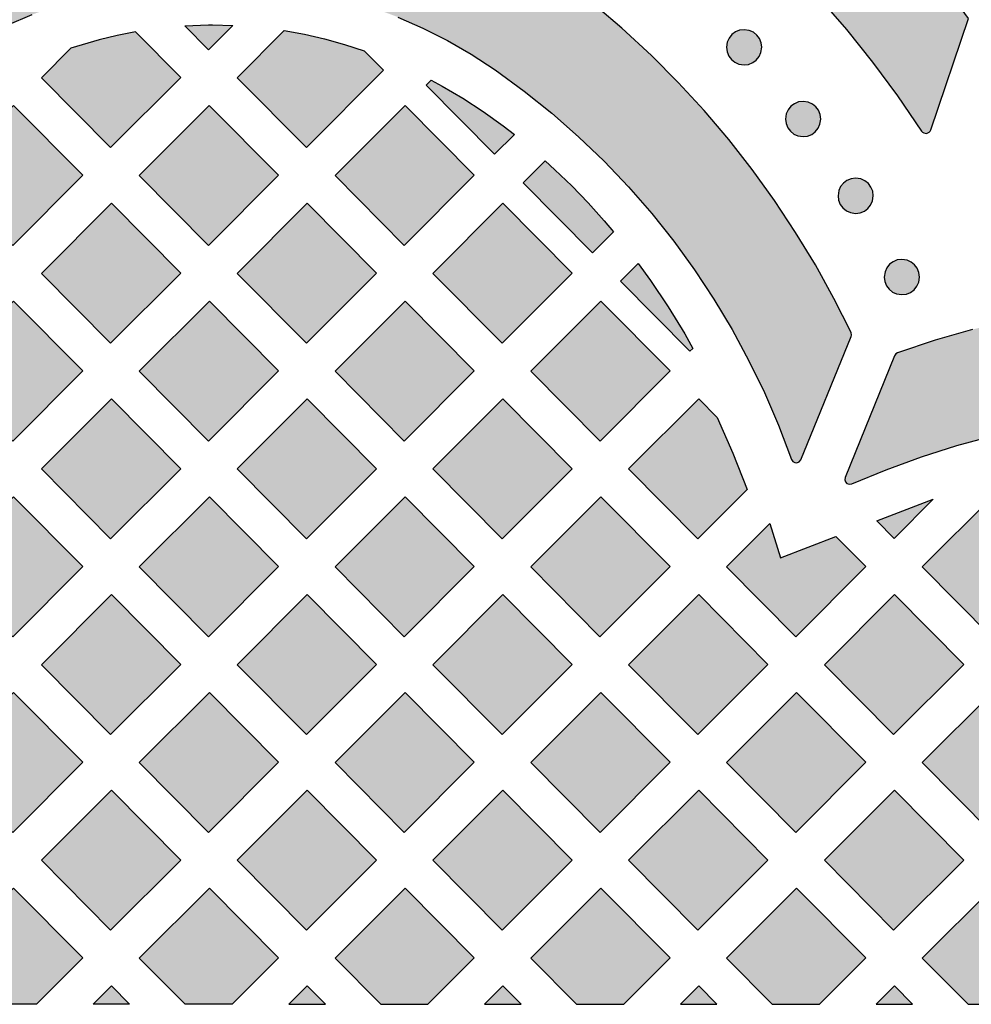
# Model space of a CAD drawing. Header units: millimetres. Extents: x -575 to 893, y -1168 to -690.
# Tile 49 of 72: x 469 to 560, y -1168 to -1074. Entities that reach past the tile are written whole.
import ezdxf

# ---------------------------------------------------------------- set-up
doc = ezdxf.new("R2010")
doc.units = ezdxf.units.MM
doc.layers.add('pattern', color=7, linetype='Continuous', true_color=0x000000)

msp = doc.modelspace()

# ---------------------------------------------------------------- hatches: boundary and pattern name
at = {"layer": 'pattern'}
for points in [[(515.915, -1048.642), (515.907, -1048.644), (515.898, -1048.647), (515.89, -1048.65), (515.881, -1048.654), (515.873, -1048.657), (515.864, -1048.661), (515.856, -1048.665), (515.847, -1048.669), (515.839, -1048.673), (515.83, -1048.677), (515.822, -1048.681), (515.814, -1048.686), (515.805, -1048.691), (515.797, -1048.696), (515.789, -1048.701), (515.781, -1048.707), (515.773, -1048.712), (515.765, -1048.718), (515.758, -1048.724), (515.75, -1048.73), (515.743, -1048.736), (515.735, -1048.742), (515.728, -1048.749), (515.721, -1048.755), (515.713, -1048.762), (515.706, -1048.769), (515.7, -1048.776), (515.693, -1048.784), (515.686, -1048.791), (515.68, -1048.798), (515.674, -1048.806), (515.668, -1048.814), (515.662, -1048.822), (515.656, -1048.83), (515.65, -1048.838), (515.645, -1048.846), (515.639, -1048.854), (515.634, -1048.863), (515.629, -1048.871), (515.624, -1048.88), (515.62, -1048.889), (515.615, -1048.897), (515.611, -1048.906), (515.607, -1048.915), (515.603, -1048.924), (515.599, -1048.933), (515.596, -1048.942), (515.593, -1048.951), (515.589, -1048.96), (515.586, -1048.969), (515.584, -1048.978), (515.581, -1048.988), (515.579, -1048.997), (515.576, -1049.006), (515.574, -1049.015), (515.573, -1049.024), (515.571, -1049.034), (515.569, -1049.043), (515.568, -1049.052), (515.567, -1049.061), (515.566, -1049.07), (515.565, -1049.079), (515.564, -1049.088), (515.564, -1049.097), (515.564, -1049.106), (515.563, -1049.115), (515.563, -1049.125), (515.564, -1049.134), (515.564, -1049.143), (515.565, -1049.152), (515.565, -1049.161), (515.566, -1049.171), (515.567, -1049.18), (515.568, -1049.189), (515.57, -1049.199), (515.571, -1049.208), (515.573, -1049.217), (515.575, -1049.227), (515.577, -1049.236), (515.58, -1049.246), (515.582, -1049.255), (515.585, -1049.264), (515.588, -1049.273), (515.591, -1049.283), (515.594, -1049.292), (515.598, -1049.301), (515.601, -1049.31), (515.605, -1049.319), (515.609, -1049.328), (515.613, -1049.337), (515.618, -1049.346), (515.622, -1049.355), (515.627, -1049.363), (515.632, -1049.372), (515.637, -1049.38), (515.642, -1049.389), (515.648, -1049.397), (515.653, -1049.405), (515.659, -1049.413), (515.665, -1049.421), (515.671, -1049.429), (515.677, -1049.437), (515.683, -1049.444), (515.69, -1049.452), (515.697, -1049.459), (515.703, -1049.466), (515.71, -1049.473), (515.717, -1049.48), (515.724, -1049.487), (515.731, -1049.493), (515.739, -1049.499), (515.746, -1049.506), (515.754, -1049.512), (515.761, -1049.518), (515.769, -1049.523), (515.777, -1049.529), (515.784, -1049.534), (515.792, -1049.539), (515.8, -1049.544), (515.808, -1049.549), (515.816, -1049.554), (515.825, -1049.559), (515.833, -1049.563), (515.841, -1049.567), (515.849, -1049.571), (515.857, -1049.575), (515.866, -1049.579), (515.874, -1049.582), (518.884, -1050.893), (521.654, -1052.244), (524.379, -1053.716), (527.052, -1055.311), (529.673, -1057.027), (532.235, -1058.865), (534.735, -1060.824), (537.17, -1062.905), (540.156, -1065.665), (543.009, -1068.503), (545.735, -1071.426), (548.338, -1074.439), (550.824, -1077.55), (553.197, -1080.763), (555.499, -1084.138), (555.508, -1084.152), (555.518, -1084.165), (555.528, -1084.179), (555.539, -1084.192), (555.551, -1084.205), (555.563, -1084.217), (555.575, -1084.229), (555.582, -1084.235), (555.588, -1084.241), (555.595, -1084.247), (555.602, -1084.252), (555.609, -1084.258), (555.616, -1084.263), (555.623, -1084.269), (555.63, -1084.274), (555.638, -1084.279), (555.645, -1084.284), (555.653, -1084.289), (555.66, -1084.293), (555.668, -1084.298), (555.676, -1084.302), (555.684, -1084.306), (555.692, -1084.31), (555.7, -1084.314), (555.708, -1084.318), (555.716, -1084.322), (555.724, -1084.325), (555.732, -1084.329), (555.741, -1084.332), (555.749, -1084.335), (555.758, -1084.338), (555.766, -1084.341), (555.775, -1084.344), (555.783, -1084.346), (555.792, -1084.348), (555.8, -1084.35), (555.809, -1084.352), (555.818, -1084.354), (555.826, -1084.356), (555.835, -1084.357), (555.844, -1084.359), (555.852, -1084.36), (555.861, -1084.361), (555.878, -1084.363), (555.896, -1084.364), (555.913, -1084.364), (555.93, -1084.364), (555.947, -1084.363), (555.964, -1084.362), (555.98, -1084.36), (555.997, -1084.358), (556.013, -1084.355), (556.03, -1084.351), (556.046, -1084.347), (556.063, -1084.343), (556.079, -1084.337), (556.096, -1084.331), (556.104, -1084.328), (556.112, -1084.325), (556.12, -1084.321), (556.128, -1084.318), (556.136, -1084.314), (556.144, -1084.31), (556.152, -1084.306), (556.16, -1084.301), (556.168, -1084.297), (556.175, -1084.293), (556.183, -1084.288), (556.19, -1084.283), (556.198, -1084.278), (556.205, -1084.273), (556.212, -1084.268), (556.22, -1084.262), (556.227, -1084.257), (556.234, -1084.251), (556.241, -1084.246), (556.247, -1084.24), (556.254, -1084.234), (556.261, -1084.228), (556.267, -1084.221), (556.273, -1084.215), (556.28, -1084.209), (556.286, -1084.202), (556.292, -1084.195), (556.297, -1084.189), (556.303, -1084.182), (556.309, -1084.175), (556.314, -1084.168), (556.32, -1084.161), (556.325, -1084.154), (556.33, -1084.147), (556.335, -1084.139), (556.339, -1084.132), (556.348, -1084.117), (556.357, -1084.102), (556.365, -1084.087), (556.372, -1084.071), (556.379, -1084.056), (556.385, -1084.04), (556.391, -1084.025), (559.999, -1073.372), (557.71, -1070.243), (555.306, -1067.21), (552.79, -1064.274), (550.167, -1061.44), (547.438, -1058.71), (544.607, -1056.087), (541.677, -1053.574), (538.652, -1051.174), (535.533, -1048.889), (532.325, -1046.724), (528.917, -1044.612)], [(526.877, -1074.303), (524.544, -1072.332), (522.137, -1070.501), (519.66, -1068.81), (517.121, -1067.259), (514.523, -1065.848), (511.872, -1064.576), (509.174, -1063.444), (506.434, -1062.453), (503.659, -1061.601), (500.852, -1060.889), (498.021, -1060.317), (495.169, -1059.886), (492.303, -1059.594), (489.429, -1059.442), (486.551, -1059.431), (483.675, -1059.559), (480.807, -1059.828), (477.952, -1060.236), (475.116, -1060.785), (472.304, -1061.475), (469.522, -1062.304), (466.774, -1063.273), (464.067, -1064.383), (461.406, -1065.633), (458.797, -1067.024), (456.245, -1068.554), (453.755, -1070.225), (451.333, -1072.037), (448.975, -1073.997), (446.217, -1076.514), (443.568, -1079.138), (441.032, -1081.864), (438.612, -1084.69), (436.31, -1087.61), (434.129, -1090.622), (432.072, -1093.722), (430.142, -1096.906), (428.341, -1100.17), (426.638, -1103.582), (426.592, -1103.732), (426.63, -1103.976), (431.51, -1115.518), (431.648, -1115.703), (431.841, -1115.798), (432.052, -1115.801), (432.247, -1115.713), (432.401, -1115.506), (433.778, -1112.211), (435.286, -1108.983), (436.922, -1105.824), (438.683, -1102.738), (440.567, -1099.73), (442.571, -1096.801), (444.693, -1093.957), (446.93, -1091.2), (449.279, -1088.535), (451.738, -1085.965), (454.304, -1083.493), (457.095, -1081.021), (459.177, -1079.353), (461.329, -1077.818), (463.546, -1076.416), (465.821, -1075.148), (468.149, -1074.014), (470.524, -1073.014), (472.941, -1072.148), (475.392, -1071.417), (477.873, -1070.821), (480.379, -1070.36), (482.902, -1070.035), (485.437, -1069.845), (487.979, -1069.792), (490.522, -1069.875), (493.059, -1070.094), (495.586, -1070.451), (498.096, -1070.944), (500.584, -1071.575), (503.043, -1072.344), (505.468, -1073.251), (507.854, -1074.296), (510.194, -1075.479), (512.483, -1076.801), (514.778, -1078.307), (517.53, -1080.321), (520.181, -1082.448), (522.728, -1084.686), (525.169, -1087.031), (527.5, -1089.478), (529.718, -1092.023), (531.82, -1094.663), (533.803, -1097.393), (535.664, -1100.21), (537.401, -1103.109), (539.009, -1106.086), (540.486, -1109.138), (541.829, -1112.26), (543.061, -1115.522), (543.192, -1115.721), (543.384, -1115.826), (543.601, -1115.836), (543.803, -1115.749), (543.96, -1115.544), (548.782, -1103.783), (548.821, -1103.639), (548.772, -1103.393), (547.128, -1100.128), (545.359, -1096.936), (543.467, -1093.82), (541.456, -1090.783), (539.328, -1087.83), (537.084, -1084.962), (534.729, -1082.185), (532.263, -1079.501), (529.691, -1076.913)], [(487.75, -1073.998), (489.697, -1074.044), (487.374, -1076.367), (485.108, -1074.084), (487.384, -1074.004)], [(540.23, -1076.14), (540.173, -1075.702), (540.011, -1075.308), (539.759, -1074.971), (539.432, -1074.707), (539.046, -1074.53), (538.545, -1074.455), (538.108, -1074.512), (537.714, -1074.674), (537.377, -1074.926), (537.112, -1075.253), (536.936, -1075.64), (536.86, -1076.14), (536.918, -1076.578), (537.08, -1076.973), (537.332, -1077.31), (537.659, -1077.574), (538.046, -1077.751), (538.545, -1077.827), (538.983, -1077.769), (539.378, -1077.607), (539.714, -1077.354), (539.978, -1077.027), (540.155, -1076.64)], [(480.39, -1074.658), (478.657, -1075.014), (476.942, -1075.43), (474.23, -1076.221), (471.407, -1079.042), (478.023, -1085.716), (484.717, -1079.022)], [(500.369, -1075.862), (502.252, -1076.475), (504.102, -1078.339), (496.726, -1085.715), (490.11, -1079.041), (494.61, -1074.541), (496.545, -1074.896), (498.465, -1075.335)], [(513.618, -1082.27), (515.528, -1083.635), (516.598, -1084.472), (514.714, -1086.362), (508.162, -1079.75), (508.637, -1079.274), (509.707, -1079.845), (511.679, -1081.007)], [(468.671, -1095.063), (475.367, -1088.371), (468.751, -1081.697), (462.057, -1088.389)], [(487.375, -1095.063), (494.068, -1088.369), (487.454, -1081.696), (480.761, -1088.389)], [(506.078, -1095.063), (512.773, -1088.369), (506.159, -1081.696), (499.464, -1088.389)], [(545.869, -1082.991), (545.812, -1082.554), (545.65, -1082.159), (545.398, -1081.822), (545.071, -1081.558), (544.684, -1081.382), (544.183, -1081.306), (543.746, -1081.364), (543.352, -1081.526), (543.015, -1081.777), (542.752, -1082.104), (542.575, -1082.491), (542.5, -1082.991), (542.557, -1083.429), (542.719, -1083.823), (542.97, -1084.16), (543.297, -1084.424), (543.683, -1084.601), (544.183, -1084.676), (544.621, -1084.619), (545.016, -1084.457), (545.353, -1084.205), (545.617, -1083.878), (545.794, -1083.491)], [(525.194, -1092.729), (526.065, -1093.773), (524.054, -1095.784), (517.43, -1089.103), (519.529, -1087.002), (520.47, -1087.833), (522.087, -1089.381), (523.662, -1091.014)], [(550.891, -1090.323), (550.834, -1089.885), (550.672, -1089.491), (550.42, -1089.154), (550.092, -1088.89), (549.705, -1088.713), (549.204, -1088.638), (548.767, -1088.695), (548.373, -1088.857), (548.037, -1089.109), (547.773, -1089.436), (547.597, -1089.822), (547.521, -1090.323), (547.578, -1090.76), (547.74, -1091.155), (547.992, -1091.492), (548.319, -1091.756), (548.705, -1091.932), (549.204, -1092.008), (549.642, -1091.95), (550.038, -1091.788), (550.375, -1091.536), (550.639, -1091.21), (550.816, -1090.823)], [(471.409, -1097.738), (478.023, -1104.412), (484.717, -1097.718), (478.103, -1091.044)], [(490.112, -1097.738), (496.726, -1104.412), (503.422, -1097.718), (496.808, -1091.044)], [(515.429, -1104.412), (522.125, -1097.718), (515.511, -1091.044), (508.815, -1097.738)], [(533.373, -1105.186), (526.739, -1098.493), (528.425, -1096.804), (529.607, -1098.431), (531.278, -1100.934), (532.871, -1103.529), (533.651, -1104.908)], [(555.306, -1098.09), (555.249, -1097.653), (555.087, -1097.258), (554.834, -1096.921), (554.507, -1096.657), (554.119, -1096.481), (553.62, -1096.405), (553.183, -1096.463), (552.789, -1096.625), (552.452, -1096.876), (552.189, -1097.203), (552.012, -1097.59), (551.937, -1098.09), (551.994, -1098.528), (552.156, -1098.922), (552.407, -1099.259), (552.734, -1099.523), (553.12, -1099.7), (553.62, -1099.775), (554.057, -1099.718), (554.452, -1099.556), (554.79, -1099.304), (555.054, -1098.977), (555.231, -1098.59)], [(468.671, -1113.761), (475.367, -1107.067), (468.751, -1100.393), (462.057, -1107.087)], [(480.76, -1107.087), (487.376, -1113.761), (494.07, -1107.067), (487.456, -1100.393)], [(499.464, -1107.087), (506.078, -1113.761), (512.773, -1107.067), (506.159, -1100.393)], [(524.863, -1100.393), (518.167, -1107.087), (524.781, -1113.761), (531.477, -1107.067)], [(644.672, -1167.587), (644.749, -1166.648), (644.904, -1163.006), (644.916, -1159.357), (644.773, -1155.522), (644.516, -1152.479), (644.109, -1149.482), (643.553, -1146.535), (642.854, -1143.642), (642.015, -1140.807), (641.04, -1138.034), (639.932, -1135.326), (638.696, -1132.687), (637.336, -1130.122), (635.855, -1127.635), (634.257, -1125.228), (632.546, -1122.906), (630.726, -1120.674), (628.801, -1118.534), (626.774, -1116.491), (624.65, -1114.549), (622.432, -1112.711), (620.125, -1110.981), (617.731, -1109.364), (615.255, -1107.863), (612.701, -1106.482), (610.073, -1105.225), (607.374, -1104.096), (604.609, -1103.098), (601.78, -1102.236), (598.893, -1101.514), (595.951, -1100.935), (592.958, -1100.503), (589.904, -1100.222), (586.173, -1100.052), (582.445, -1100.034), (578.723, -1100.169), (575.014, -1100.455), (571.321, -1100.893), (567.649, -1101.48), (564.003, -1102.218), (560.386, -1103.104), (556.805, -1104.139), (553.189, -1105.348), (553.054, -1105.418), (552.904, -1105.621), (548.192, -1117.232), (548.158, -1117.46), (548.228, -1117.663), (548.375, -1117.815), (548.575, -1117.891), (548.833, -1117.855), (552.136, -1116.499), (555.485, -1115.282), (558.875, -1114.205), (562.302, -1113.268), (565.762, -1112.473), (569.25, -1111.819), (572.761, -1111.308), (576.292, -1110.94), (579.838, -1110.717), (583.394, -1110.638), (586.956, -1110.704), (590.678, -1110.93), (593.33, -1111.223), (595.937, -1111.66), (598.496, -1112.236), (601.002, -1112.948), (603.45, -1113.792), (605.836, -1114.764), (608.157, -1115.861), (610.407, -1117.078), (612.584, -1118.411), (614.681, -1119.856), (616.695, -1121.41), (618.622, -1123.069), (620.457, -1124.829), (622.196, -1126.685), (623.836, -1128.635), (625.37, -1130.673), (626.796, -1132.797), (628.109, -1135.002), (629.305, -1137.285), (630.379, -1139.641), (631.327, -1142.066), (632.145, -1144.558), (632.828, -1147.111), (633.386, -1149.799), (633.908, -1153.169), (634.279, -1156.548), (634.497, -1159.931), (634.565, -1163.315), (634.483, -1166.693), (634.421, -1167.587)], [(471.409, -1116.435), (478.025, -1123.109), (484.719, -1116.416), (478.105, -1109.742)], [(496.808, -1109.742), (490.112, -1116.435), (496.726, -1123.109), (503.422, -1116.416)], [(515.51, -1109.741), (522.124, -1116.415), (515.428, -1123.109), (508.814, -1116.435)], [(534.132, -1123.109), (527.518, -1116.435), (534.213, -1109.741), (535.98, -1111.524), (537.478, -1114.921), (538.848, -1118.394)], [(462.057, -1125.784), (468.673, -1132.458), (475.367, -1125.764), (468.753, -1119.09)], [(494.07, -1125.764), (487.456, -1119.09), (480.76, -1125.784), (487.376, -1132.458)], [(506.077, -1132.458), (499.463, -1125.784), (506.159, -1119.09), (512.773, -1125.764)], [(524.862, -1119.09), (531.476, -1125.764), (524.78, -1132.458), (518.166, -1125.784)], [(552.878, -1123.066), (551.217, -1121.391), (556.627, -1119.318)], [(555.573, -1125.784), (562.188, -1132.458), (568.881, -1125.764), (562.267, -1119.09)], [(536.869, -1125.785), (541.007, -1121.647), (542.016, -1124.915), (547.323, -1122.882), (550.179, -1125.765), (543.484, -1132.458)], [(471.409, -1135.133), (478.025, -1141.807), (484.719, -1135.113), (478.105, -1128.439)], [(490.111, -1135.133), (496.807, -1128.439), (503.421, -1135.113), (496.725, -1141.806)], [(515.428, -1141.806), (508.814, -1135.133), (515.51, -1128.439), (522.124, -1135.113)], [(534.212, -1128.439), (527.519, -1135.133), (534.133, -1141.807), (540.828, -1135.113)], [(552.836, -1141.807), (559.532, -1135.113), (552.915, -1128.439), (546.222, -1135.133)], [(475.367, -1144.462), (468.753, -1137.788), (462.057, -1144.482), (468.673, -1151.155)], [(487.376, -1151.155), (480.76, -1144.481), (487.455, -1137.788), (494.069, -1144.461)], [(506.159, -1137.788), (512.773, -1144.461), (506.077, -1151.155), (499.463, -1144.481)], [(524.781, -1151.155), (531.477, -1144.462), (524.861, -1137.788), (518.167, -1144.482)], [(543.484, -1151.155), (550.18, -1144.462), (543.564, -1137.788), (536.87, -1144.482)], [(568.881, -1144.462), (562.267, -1137.788), (555.573, -1144.482), (562.188, -1151.155)], [(484.718, -1153.811), (478.024, -1160.503), (471.408, -1153.829), (478.104, -1147.137)], [(503.421, -1153.811), (496.725, -1160.503), (490.111, -1153.829), (496.807, -1147.137)], [(515.509, -1147.137), (508.815, -1153.828), (515.429, -1160.504), (522.125, -1153.81)], [(527.519, -1153.828), (534.133, -1160.504), (540.828, -1153.81), (534.212, -1147.137)], [(559.53, -1153.81), (552.916, -1147.137), (546.222, -1153.828), (552.836, -1160.504)], [(466.428, -1167.587), (462.056, -1163.178), (468.752, -1156.486), (475.366, -1163.16), (470.937, -1167.587)], [(485.131, -1167.587), (480.76, -1163.178), (487.455, -1156.486), (494.069, -1163.16), (489.64, -1167.587)], [(508.344, -1167.587), (512.773, -1163.159), (506.157, -1156.485), (499.464, -1163.177), (503.833, -1167.587)], [(522.537, -1167.587), (527.047, -1167.587), (531.477, -1163.159), (524.861, -1156.485), (518.167, -1163.177)], [(545.75, -1167.587), (550.178, -1163.159), (543.564, -1156.485), (536.87, -1163.177), (541.24, -1167.587)], [(564.453, -1167.587), (568.881, -1163.159), (562.267, -1156.485), (555.573, -1163.177), (559.943, -1167.587)], [(476.35, -1167.587), (478.104, -1165.835), (479.841, -1167.587)], [(498.544, -1167.587), (496.806, -1165.834), (495.052, -1167.587)], [(517.247, -1167.587), (515.509, -1165.834), (513.755, -1167.587)], [(535.95, -1167.587), (534.212, -1165.834), (532.458, -1167.587)], [(554.653, -1167.587), (552.916, -1165.834), (551.162, -1167.587)]]:
    msp.add_hatch(color=256, dxfattribs=at).paths.add_polyline_path(points, flags=0)

# ---------------------------------------------------------------- linework, layer by layer
for points in [[(556.391, -1084.025), (559.999, -1073.372), (557.71, -1070.243), (555.306, -1067.21), (552.79, -1064.274), (550.167, -1061.44), (547.438, -1058.71), (544.607, -1056.087), (541.677, -1053.574), (538.652, -1051.174), (535.533, -1048.889), (532.325, -1046.724), (528.917, -1044.612), (515.915, -1048.642)], [(515.874, -1049.582), (518.884, -1050.893), (521.654, -1052.244), (524.379, -1053.716), (527.052, -1055.311), (529.673, -1057.027), (532.235, -1058.865), (534.735, -1060.824), (537.17, -1062.905), (540.156, -1065.665), (543.009, -1068.503), (545.735, -1071.426), (548.338, -1074.439), (550.824, -1077.55), (553.197, -1080.763), (555.499, -1084.138)], [(505.468, -1073.251), (507.854, -1074.296), (510.194, -1075.479), (512.483, -1076.801), (514.778, -1078.307), (517.53, -1080.321), (520.181, -1082.448), (522.728, -1084.686), (525.169, -1087.031), (527.5, -1089.478), (529.718, -1092.023), (531.82, -1094.663), (533.803, -1097.393), (535.664, -1100.21), (537.401, -1103.109), (539.009, -1106.086), (540.486, -1109.138), (541.829, -1112.26), (543.061, -1115.522), (543.192, -1115.721), (543.384, -1115.826), (543.601, -1115.836), (543.803, -1115.749), (543.96, -1115.544), (548.782, -1103.783), (548.821, -1103.639), (548.772, -1103.393), (547.128, -1100.128), (545.359, -1096.936), (543.467, -1093.82), (541.456, -1090.783), (539.328, -1087.83), (537.084, -1084.962), (534.729, -1082.185), (532.263, -1079.501), (529.691, -1076.913), (526.877, -1074.303), (524.544, -1072.332)], [(468.149, -1074.014), (470.524, -1073.014)]]:
    msp.add_lwpolyline(points, dxfattribs=at)
for points in [[(487.75, -1073.998), (489.697, -1074.044), (487.374, -1076.367), (485.108, -1074.084), (487.384, -1074.004)], [(540.23, -1076.14), (540.173, -1075.702), (540.011, -1075.308), (539.759, -1074.971), (539.432, -1074.707), (539.046, -1074.53), (538.545, -1074.455), (538.108, -1074.512), (537.714, -1074.674), (537.377, -1074.926), (537.112, -1075.253), (536.936, -1075.64), (536.86, -1076.14), (536.918, -1076.578), (537.08, -1076.973), (537.332, -1077.31), (537.659, -1077.574), (538.046, -1077.751), (538.545, -1077.827), (538.983, -1077.769), (539.378, -1077.607), (539.714, -1077.354), (539.978, -1077.027), (540.155, -1076.64)], [(480.39, -1074.658), (478.657, -1075.014), (476.942, -1075.43), (474.23, -1076.221), (471.407, -1079.042), (478.023, -1085.716), (484.717, -1079.022)], [(500.369, -1075.862), (502.252, -1076.475), (504.102, -1078.339), (496.726, -1085.715), (490.11, -1079.041), (494.61, -1074.541), (496.545, -1074.896), (498.465, -1075.335)], [(513.618, -1082.27), (515.528, -1083.635), (516.598, -1084.472), (514.714, -1086.362), (508.162, -1079.75), (508.637, -1079.274), (509.707, -1079.845), (511.679, -1081.007)], [(468.671, -1095.063), (475.367, -1088.371), (468.751, -1081.697), (462.057, -1088.389)], [(487.375, -1095.063), (494.068, -1088.369), (487.454, -1081.696), (480.761, -1088.389)], [(506.078, -1095.063), (512.773, -1088.369), (506.159, -1081.696), (499.464, -1088.389)], [(545.869, -1082.991), (545.812, -1082.554), (545.65, -1082.159), (545.398, -1081.822), (545.071, -1081.558), (544.684, -1081.382), (544.183, -1081.306), (543.746, -1081.364), (543.352, -1081.526), (543.015, -1081.777), (542.752, -1082.104), (542.575, -1082.491), (542.5, -1082.991), (542.557, -1083.429), (542.719, -1083.823), (542.97, -1084.16), (543.297, -1084.424), (543.683, -1084.601), (544.183, -1084.676), (544.621, -1084.619), (545.016, -1084.457), (545.353, -1084.205), (545.617, -1083.878), (545.794, -1083.491)], [(525.194, -1092.729), (526.065, -1093.773), (524.054, -1095.784), (517.43, -1089.103), (519.529, -1087.002), (520.47, -1087.833), (522.087, -1089.381), (523.662, -1091.014)], [(550.891, -1090.323), (550.834, -1089.885), (550.672, -1089.491), (550.42, -1089.154), (550.092, -1088.89), (549.705, -1088.713), (549.204, -1088.638), (548.767, -1088.695), (548.373, -1088.857), (548.037, -1089.109), (547.773, -1089.436), (547.597, -1089.822), (547.521, -1090.323), (547.578, -1090.76), (547.74, -1091.155), (547.992, -1091.492), (548.319, -1091.756), (548.705, -1091.932), (549.204, -1092.008), (549.642, -1091.95), (550.038, -1091.788), (550.375, -1091.536), (550.639, -1091.21), (550.816, -1090.823)], [(471.409, -1097.738), (478.023, -1104.412), (484.717, -1097.718), (478.103, -1091.044)], [(490.112, -1097.738), (496.726, -1104.412), (503.422, -1097.718), (496.808, -1091.044)], [(515.429, -1104.412), (522.125, -1097.718), (515.511, -1091.044), (508.815, -1097.738)], [(533.373, -1105.186), (526.739, -1098.493), (528.425, -1096.804), (529.607, -1098.431), (531.278, -1100.934), (532.871, -1103.529), (533.651, -1104.908)], [(555.306, -1098.09), (555.249, -1097.653), (555.087, -1097.258), (554.834, -1096.921), (554.507, -1096.657), (554.119, -1096.481), (553.62, -1096.405), (553.183, -1096.463), (552.789, -1096.625), (552.452, -1096.876), (552.189, -1097.203), (552.012, -1097.59), (551.937, -1098.09), (551.994, -1098.528), (552.156, -1098.922), (552.407, -1099.259), (552.734, -1099.523), (553.12, -1099.7), (553.62, -1099.775), (554.057, -1099.718), (554.452, -1099.556), (554.79, -1099.304), (555.054, -1098.977), (555.231, -1098.59)], [(468.671, -1113.761), (475.367, -1107.067), (468.751, -1100.393), (462.057, -1107.087)], [(480.76, -1107.087), (487.376, -1113.761), (494.07, -1107.067), (487.456, -1100.393)], [(499.464, -1107.087), (506.078, -1113.761), (512.773, -1107.067), (506.159, -1100.393)], [(524.863, -1100.393), (518.167, -1107.087), (524.781, -1113.761), (531.477, -1107.067)], [(471.409, -1116.435), (478.025, -1123.109), (484.719, -1116.416), (478.105, -1109.742)], [(496.808, -1109.742), (490.112, -1116.435), (496.726, -1123.109), (503.422, -1116.416)], [(515.51, -1109.741), (522.124, -1116.415), (515.428, -1123.109), (508.814, -1116.435)], [(534.132, -1123.109), (527.518, -1116.435), (534.213, -1109.741), (535.98, -1111.524), (537.478, -1114.921), (538.848, -1118.394)], [(462.057, -1125.784), (468.673, -1132.458), (475.367, -1125.764), (468.753, -1119.09)], [(494.07, -1125.764), (487.456, -1119.09), (480.76, -1125.784), (487.376, -1132.458)], [(506.077, -1132.458), (499.463, -1125.784), (506.159, -1119.09), (512.773, -1125.764)], [(524.862, -1119.09), (531.476, -1125.764), (524.78, -1132.458), (518.166, -1125.784)], [(552.878, -1123.066), (551.217, -1121.391), (556.627, -1119.318)], [(555.573, -1125.784), (562.188, -1132.458), (568.881, -1125.764), (562.267, -1119.09)], [(536.869, -1125.785), (541.007, -1121.647), (542.016, -1124.915), (547.323, -1122.882), (550.179, -1125.765), (543.484, -1132.458)], [(471.409, -1135.133), (478.025, -1141.807), (484.719, -1135.113), (478.105, -1128.439)], [(490.111, -1135.133), (496.807, -1128.439), (503.421, -1135.113), (496.725, -1141.806)], [(515.428, -1141.806), (508.814, -1135.133), (515.51, -1128.439), (522.124, -1135.113)], [(534.212, -1128.439), (527.519, -1135.133), (534.133, -1141.807), (540.828, -1135.113)], [(552.836, -1141.807), (559.532, -1135.113), (552.915, -1128.439), (546.222, -1135.133)], [(475.367, -1144.462), (468.753, -1137.788), (462.057, -1144.482), (468.673, -1151.155)], [(487.376, -1151.155), (480.76, -1144.481), (487.455, -1137.788), (494.069, -1144.461)], [(506.159, -1137.788), (512.773, -1144.461), (506.077, -1151.155), (499.463, -1144.481)], [(524.781, -1151.155), (531.477, -1144.462), (524.861, -1137.788), (518.167, -1144.482)], [(543.484, -1151.155), (550.18, -1144.462), (543.564, -1137.788), (536.87, -1144.482)], [(568.881, -1144.462), (562.267, -1137.788), (555.573, -1144.482), (562.188, -1151.155)], [(484.718, -1153.811), (478.024, -1160.503), (471.408, -1153.829), (478.104, -1147.137)], [(503.421, -1153.811), (496.725, -1160.503), (490.111, -1153.829), (496.807, -1147.137)], [(515.509, -1147.137), (508.815, -1153.828), (515.429, -1160.504), (522.125, -1153.81)], [(527.519, -1153.828), (534.133, -1160.504), (540.828, -1153.81), (534.212, -1147.137)], [(559.53, -1153.81), (552.916, -1147.137), (546.222, -1153.828), (552.836, -1160.504)], [(522.537, -1167.587), (527.047, -1167.587), (531.477, -1163.159), (524.861, -1156.485), (518.167, -1163.177)]]:
    msp.add_lwpolyline(points, close=True, dxfattribs=at)
at = {"layer": 'pattern', "linetype": 'Continuous'}
msp.add_lwpolyline([(560.386, -1103.104), (556.805, -1104.139), (553.189, -1105.348), (553.054, -1105.418), (552.904, -1105.621), (548.192, -1117.232), (548.158, -1117.46), (548.228, -1117.663), (548.375, -1117.815), (548.575, -1117.891), (548.833, -1117.855), (552.136, -1116.499), (555.485, -1115.282), (558.875, -1114.205), (562.302, -1113.268)], dxfattribs=at)
for points in [[(466.428, -1167.587), (462.056, -1163.178), (468.752, -1156.486), (475.366, -1163.16), (470.937, -1167.587)], [(485.131, -1167.587), (480.76, -1163.178), (487.455, -1156.486), (494.069, -1163.16), (489.64, -1167.587)], [(508.344, -1167.587), (512.773, -1163.159), (506.157, -1156.485), (499.464, -1163.177), (503.833, -1167.587)], [(545.75, -1167.587), (550.178, -1163.159), (543.564, -1156.485), (536.87, -1163.177), (541.24, -1167.587)], [(564.453, -1167.587), (568.881, -1163.159), (562.267, -1156.485), (555.573, -1163.177), (559.943, -1167.587)], [(476.35, -1167.587), (478.104, -1165.835), (479.841, -1167.587)], [(498.544, -1167.587), (496.806, -1165.834), (495.052, -1167.587)], [(517.247, -1167.587), (515.509, -1165.834), (513.755, -1167.587)], [(535.95, -1167.587), (534.212, -1165.834), (532.458, -1167.587)], [(554.653, -1167.587), (552.916, -1165.834), (551.162, -1167.587)]]:
    msp.add_lwpolyline(points, close=True, dxfattribs=at)
at = {"layer": 'pattern'}
msp.add_arc((555.917, -1083.864), 0.5, 213.21044, 341.30686, dxfattribs=at)

doc.saveas('drawing.dxf')
